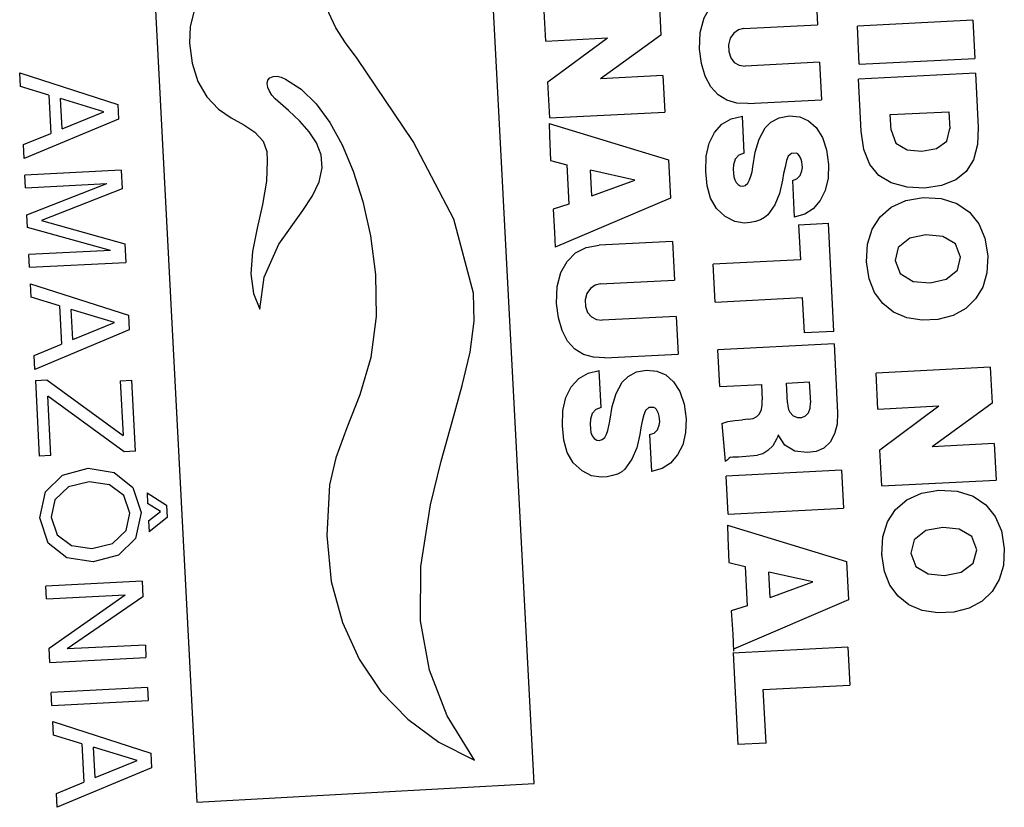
# Model space of a CAD drawing. Extents: x 40.7 to 137.4, y -250.8 to -221.5.
# Tile 132 of 256: x 61.3909 to 61.4076, y -240.0969 to -240.0835. Entities that reach past the tile are written whole.
import ezdxf

# ---------------------------------------------------------------- set-up
doc = ezdxf.new("R2010")
doc.units = 0
doc.header["$MEASUREMENT"] = 0
doc.layers.get('0').update_dxf_attribs({"linetype": 'CONTINUOUS'})

msp = doc.modelspace()

# ---------------------------------------------------------------- linework, layer by layer
at = {"color": 7, "linetype": 'Continuous'}
for p, q in [((61.39965522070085, -240.096471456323), (61.39819976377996, -240.0687556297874)), ((61.39247073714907, -240.0690645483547), (61.39391831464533, -240.0967891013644)), ((61.4044399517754, -240.0829106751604), (61.40447301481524, -240.0835588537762)), ((61.3998527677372, -240.0838397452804), (61.39982146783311, -240.0832261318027)), ((61.4017789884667, -240.0831262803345), (61.40181004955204, -240.0837352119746)), ((61.40321202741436, -240.0836231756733), (61.40447301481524, -240.0835588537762)), ((61.40711422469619, -240.0834822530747), (61.4051499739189, -240.0835824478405)), ((61.40711422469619, -240.0834822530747), (61.40714732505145, -240.0841311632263)), ((61.40321202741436, -240.0836231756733), (61.40312825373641, -240.0836444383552)), ((61.40518307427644, -240.0842313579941), (61.4051499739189, -240.0835824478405)), ((61.3998527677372, -240.0838397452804), (61.40089975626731, -240.0837822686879)), ((61.39988812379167, -240.0845328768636), (61.40089975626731, -240.0837822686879)), ((61.40181004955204, -240.0837352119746), (61.40078256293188, -240.0844812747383)), ((61.40250202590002, -240.0842210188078), (61.40246798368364, -240.0839739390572)), ((61.40450556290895, -240.0841969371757), (61.40324457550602, -240.0842612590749)), ((61.40450556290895, -240.0841969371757), (61.40453824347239, -240.0848376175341)), ((61.40518307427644, -240.0842313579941), (61.40714732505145, -240.0841311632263)), ((61.39091873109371, -240.0846076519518), (61.39090708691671, -240.08437937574)), ((61.39090708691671, -240.08437937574), (61.39257445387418, -240.0849135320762)), ((61.40715919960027, -240.0843848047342), (61.40516755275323, -240.0844863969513)), ((61.40715919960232, -240.0843848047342), (61.40720614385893, -240.085305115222)), ((61.39991932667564, -240.0851445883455), (61.39988812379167, -240.0845328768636)), ((61.40184513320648, -240.0844230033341), (61.40078256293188, -240.0844812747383)), ((61.40184513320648, -240.0844230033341), (61.40187684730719, -240.0850447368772)), ((61.40521261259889, -240.0853697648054), (61.40516755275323, -240.0844863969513)), ((61.3914015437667, -240.0847555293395), (61.39091873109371, -240.0846076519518)), ((61.40278286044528, -240.0847521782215), (61.40265911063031, -240.0846162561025)), ((61.3914015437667, -240.0847555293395), (61.3914348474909, -240.0854084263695)), ((61.39162735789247, -240.0853304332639), (61.39160110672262, -240.0848157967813)), ((61.39233886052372, -240.0850416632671), (61.39160110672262, -240.0848157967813)), ((61.4029297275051, -240.0848439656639), (61.40278286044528, -240.0847521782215)), ((61.40329042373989, -240.08490126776), (61.40453824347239, -240.0848376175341)), ((61.39162735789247, -240.0853304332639), (61.39233886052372, -240.0850416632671)), ((61.39257445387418, -240.0849135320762), (61.3925873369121, -240.085166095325)), ((61.39991932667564, -240.0851445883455), (61.40187684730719, -240.0850447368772)), ((61.40570927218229, -240.0850888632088), (61.40670555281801, -240.0850380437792)), ((61.40670555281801, -240.0850380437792), (61.40672031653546, -240.0853274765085)), ((61.3925873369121, -240.085166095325), (61.39098144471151, -240.0858371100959)), ((61.40322788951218, -240.0857451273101), (61.40319564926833, -240.0851130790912)), ((61.40358393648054, -240.0853147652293), (61.40368158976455, -240.0852162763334)), ((61.40368158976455, -240.0852162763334), (61.40382152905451, -240.0851422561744)), ((61.40382152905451, -240.0851422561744), (61.40399055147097, -240.0851080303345)), ((61.40572274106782, -240.0853529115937), (61.40570927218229, -240.0850888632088)), ((61.39991039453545, -240.0852376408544), (61.39991676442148, -240.0854444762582)), ((61.39991039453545, -240.0852376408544), (61.40193800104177, -240.0858546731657)), ((61.40263017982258, -240.0855745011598), (61.40272276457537, -240.0853905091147)), ((61.40348278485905, -240.0855045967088), (61.40358393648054, -240.0853147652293)), ((61.40525899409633, -240.0856801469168), (61.40521261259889, -240.0853697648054)), ((61.40667131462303, -240.0855376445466), (61.40672049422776, -240.0853267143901)), ((61.39096931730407, -240.0855993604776), (61.3914348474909, -240.0854084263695)), ((61.39991676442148, -240.0854444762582), (61.39993429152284, -240.0858700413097)), ((61.40341515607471, -240.0857295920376), (61.40348278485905, -240.0855045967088)), ((61.39098144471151, -240.0858371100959), (61.39096931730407, -240.0855993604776)), ((61.40258069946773, -240.0857944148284), (61.40263017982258, -240.0855745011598)), ((61.40337206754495, -240.0859775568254), (61.40341515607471, -240.0857295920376)), ((61.39993429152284, -240.0858700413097), (61.40021143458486, -240.0859414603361)), ((61.40193800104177, -240.0858546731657), (61.40197137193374, -240.0865088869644)), ((61.40257433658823, -240.0860553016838), (61.40258069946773, -240.0857944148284)), ((61.39263162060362, -240.0860342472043), (61.39099575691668, -240.0861176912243)), ((61.39263162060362, -240.0860342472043), (61.39264783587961, -240.086352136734)), ((61.40021143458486, -240.0859414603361), (61.40024559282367, -240.086611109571)), ((61.40063666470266, -240.0864687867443), (61.40061456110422, -240.0860354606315)), ((61.40136491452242, -240.0862016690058), (61.40061456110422, -240.0860354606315)), ((61.40259808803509, -240.0862987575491), (61.40257433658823, -240.0860553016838)), ((61.4041775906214, -240.0861253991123), (61.40420718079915, -240.086045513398)), ((61.39100670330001, -240.0863322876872), (61.39099575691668, -240.0861176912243)), ((61.40063666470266, -240.0864687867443), (61.40136491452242, -240.0862016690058)), ((61.40387739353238, -240.0862044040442), (61.40382709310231, -240.086431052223)), ((61.40389595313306, -240.0860915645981), (61.40387739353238, -240.0862044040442)), ((61.40404575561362, -240.0862068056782), (61.40407775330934, -240.0868340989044)), ((61.39100670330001, -240.0863322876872), (61.39238765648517, -240.0862618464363)), ((61.39103032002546, -240.0867952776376), (61.39238765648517, -240.0862618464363)), ((61.39264783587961, -240.086352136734), (61.39128030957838, -240.0868912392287)), ((61.40265454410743, -240.0865123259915), (61.40259808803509, -240.0862987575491)), ((61.40460336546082, -240.0863779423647), (61.40451659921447, -240.0865516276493)), ((61.40197137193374, -240.0865088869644), (61.40001364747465, -240.0873438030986)), ((61.40275374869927, -240.0866860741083), (61.40265454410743, -240.0865123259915)), ((61.40382709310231, -240.086431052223), (61.40374487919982, -240.0866223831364)), ((61.40024559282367, -240.086611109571), (61.39997636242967, -240.0866948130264)), ((61.39997636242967, -240.0866948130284), (61.40000090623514, -240.0870940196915)), ((61.40374487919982, -240.0866223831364), (61.40362687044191, -240.086792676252)), ((61.40684180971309, -240.0866024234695), (61.40705475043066, -240.0867503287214)), ((61.39104122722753, -240.0870091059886), (61.39103032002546, -240.0867952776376)), ((61.39128030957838, -240.0868912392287), (61.39269538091, -240.0872842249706)), ((61.403573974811, -240.0868410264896), (61.40350340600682, -240.0868774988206)), ((61.40362687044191, -240.086792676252), (61.403573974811, -240.0868410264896)), ((61.40425641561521, -240.0867839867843), (61.40407775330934, -240.0868340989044)), ((61.40540129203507, -240.0870377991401), (61.40553660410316, -240.0868274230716)), ((61.39245152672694, -240.0874002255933), (61.39104122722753, -240.0870091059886)), ((61.40332867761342, -240.0869231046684), (61.40322608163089, -240.0869326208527)), ((61.4041504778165, -240.0869635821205), (61.404657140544, -240.0869377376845)), ((61.4041504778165, -240.0869635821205), (61.40418086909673, -240.0875593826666)), ((61.40475090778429, -240.0887759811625), (61.404657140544, -240.0869377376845)), ((61.40532359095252, -240.0872919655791), (61.40540129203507, -240.0870377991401)), ((61.40000090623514, -240.0870940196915), (61.40001364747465, -240.0873438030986)), ((61.40200533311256, -240.0872444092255), (61.4007575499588, -240.0873080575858)), ((61.40200533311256, -240.0872444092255), (61.40203903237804, -240.0879050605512)), ((61.39245152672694, -240.0874002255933), (61.39106478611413, -240.0874709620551)), ((61.39269538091, -240.0872842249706), (61.39271159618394, -240.0876021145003)), ((61.40054104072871, -240.087348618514), (61.4007575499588, -240.0873080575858)), ((61.40530760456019, -240.0875943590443), (61.40532359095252, -240.0872919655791)), ((61.39107573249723, -240.0876855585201), (61.39106478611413, -240.0874709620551)), ((61.40418086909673, -240.0875593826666), (61.40270074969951, -240.0876348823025)), ((61.40579357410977, -240.0875697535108), (61.40587597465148, -240.0877929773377)), ((61.39107573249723, -240.0876855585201), (61.39271159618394, -240.0876021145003)), ((61.40273352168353, -240.0882773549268), (61.40270074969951, -240.0876348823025)), ((61.40535048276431, -240.0878806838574), (61.40530760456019, -240.0875943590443)), ((61.40530760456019, -240.0875943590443), (61.40530771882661, -240.0875965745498)), ((61.40077804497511, -240.08796938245), (61.40203903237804, -240.0879050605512)), ((61.39110164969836, -240.0881936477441), (61.39109000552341, -240.0879653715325)), ((61.39109000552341, -240.0879653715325), (61.39275737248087, -240.0884995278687)), ((61.3915844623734, -240.088341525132), (61.39110164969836, -240.0881936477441)), ((61.40273352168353, -240.0882773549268), (61.40421364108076, -240.0882018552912)), ((61.40421364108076, -240.0882018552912), (61.40424424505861, -240.0888018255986)), ((61.3915844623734, -240.088341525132), (61.39161776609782, -240.0889944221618)), ((61.3918102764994, -240.0889164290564), (61.3917840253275, -240.0884017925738)), ((61.39252177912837, -240.0886276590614), (61.3917840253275, -240.0884017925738)), ((61.39275737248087, -240.0884995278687), (61.39277025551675, -240.0887520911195)), ((61.40207051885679, -240.088522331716), (61.40080953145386, -240.0885866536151)), ((61.40207051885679, -240.088522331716), (61.40210320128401, -240.0891630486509)), ((61.3918102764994, -240.0889164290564), (61.39252177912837, -240.0886276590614)), ((61.39277025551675, -240.0887520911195), (61.39116436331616, -240.0894231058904)), ((61.40475090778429, -240.0887759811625), (61.40424424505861, -240.0888018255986)), ((61.39115223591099, -240.0891853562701), (61.39161776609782, -240.0889944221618)), ((61.40034779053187, -240.0890775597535), (61.40022403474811, -240.0889416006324)), ((61.40049467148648, -240.0891693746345), (61.40034779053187, -240.0890775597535)), ((61.40475457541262, -240.0889873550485), (61.40277971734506, -240.0890880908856)), ((61.40475457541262, -240.0889873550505), (61.4048145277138, -240.0901626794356)), ((61.39116436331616, -240.0894231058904), (61.39115223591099, -240.0891853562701)), ((61.40085541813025, -240.0892266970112), (61.40210320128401, -240.0891630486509)), ((61.4028116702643, -240.0897145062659), (61.40277971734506, -240.0890880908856)), ((61.40741132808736, -240.0893872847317), (61.40546741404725, -240.0894864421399)), ((61.40741132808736, -240.0893872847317), (61.4074423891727, -240.089996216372)), ((61.40079483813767, -240.0900714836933), (61.40076259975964, -240.0894394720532)), ((61.40115385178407, -240.0896408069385), (61.40125345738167, -240.0895416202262)), ((61.40125345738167, -240.0895416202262), (61.40139674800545, -240.0894670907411)), ((61.40139674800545, -240.0894670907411), (61.40156342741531, -240.0894341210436)), ((61.40156342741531, -240.0894341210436), (61.40174329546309, -240.0894507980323)), ((61.40549871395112, -240.0901000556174), (61.40546741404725, -240.0894864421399)), ((61.39117400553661, -240.0896121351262), (61.39136658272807, -240.0896023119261)), ((61.39117400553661, -240.0896121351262), (61.39123956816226, -240.0908974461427)), ((61.39136658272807, -240.0896023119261), (61.39266534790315, -240.0905474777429)), ((61.39261792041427, -240.0896176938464), (61.39281389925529, -240.089607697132)), ((61.39261792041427, -240.0896176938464), (61.39266534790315, -240.0905474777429)), ((61.39287548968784, -240.0908151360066), (61.39281389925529, -240.089607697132)), ((61.40105189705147, -240.0898304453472), (61.40115385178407, -240.0896408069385)), ((61.4028116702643, -240.0897145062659), (61.40351775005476, -240.0896784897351)), ((61.40351775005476, -240.0896784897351), (61.4035311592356, -240.0899413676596)), ((61.40394672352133, -240.0896566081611), (61.40433337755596, -240.0896368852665)), ((61.40396381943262, -240.0899917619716), (61.40394672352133, -240.0896566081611)), ((61.40433337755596, -240.0896368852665), (61.40435138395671, -240.0899898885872)), ((61.39143554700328, -240.0908874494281), (61.39138414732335, -240.0898797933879)), ((61.39268291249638, -240.0908249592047), (61.39138414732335, -240.0898797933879)), ((61.40098357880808, -240.0900555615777), (61.40105189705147, -240.0898304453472)), ((61.40094000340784, -240.0903038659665), (61.40098357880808, -240.0900555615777)), ((61.40549871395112, -240.0901000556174), (61.40653842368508, -240.0900429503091)), ((61.40553407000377, -240.0907931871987), (61.40653842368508, -240.0900429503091)), ((61.4074423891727, -240.089996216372), (61.40642228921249, -240.0907418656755)), ((61.4006389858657, -240.0901748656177), (61.40061068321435, -240.0902693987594)), ((61.40146779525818, -240.0904174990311), (61.4014490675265, -240.0905302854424)), ((61.40175133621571, -240.0904516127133), (61.40178131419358, -240.0903714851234)), ((61.40223792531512, -240.0902649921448), (61.40223005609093, -240.0904967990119)), ((61.40284509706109, -240.0903424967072), (61.40290447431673, -240.0909928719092)), ((61.40330163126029, -240.0902710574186), (61.40319598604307, -240.090279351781)), ((61.4014490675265, -240.0905302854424), (61.40139821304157, -240.0907572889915)), ((61.40161863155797, -240.0905328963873), (61.40165062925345, -240.0911601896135)), ((61.40223005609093, -240.0904967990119), (61.40218012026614, -240.0907042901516)), ((61.40391520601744, -240.0907106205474), (61.40380572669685, -240.0905374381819)), ((61.40139821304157, -240.0907572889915), (61.401315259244, -240.0909487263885)), ((61.40218012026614, -240.0907042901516), (61.40209265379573, -240.0908778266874)), ((61.40747747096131, -240.0906839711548), (61.40642228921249, -240.0907418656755)), ((61.40747747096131, -240.0906839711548), (61.40750918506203, -240.0913057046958)), ((61.39143554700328, -240.0908874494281), (61.39123956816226, -240.0908974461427)), ((61.39287548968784, -240.0908151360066), (61.39268291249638, -240.0908249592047)), ((61.40031693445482, -240.0910128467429), (61.40021707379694, -240.0908393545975)), ((61.40312862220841, -240.0909089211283), (61.40345183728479, -240.0908820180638)), ((61.40444894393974, -240.0908189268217), (61.40429828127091, -240.0908389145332)), ((61.40556527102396, -240.091404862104), (61.40553407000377, -240.0907931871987)), ((61.401315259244, -240.0909487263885), (61.40119637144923, -240.0911189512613)), ((61.39163570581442, -240.091220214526), (61.39206894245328, -240.0911054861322)), ((61.39206894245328, -240.0911054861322), (61.39251361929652, -240.0911756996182)), ((61.39251361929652, -240.0911756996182), (61.39283285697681, -240.0914298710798)), ((61.40119637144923, -240.0911189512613), (61.40114296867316, -240.0911674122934)), ((61.404882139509, -240.0911380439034), (61.40291788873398, -240.0912382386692)), ((61.40295098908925, -240.0918871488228), (61.40291788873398, -240.0912382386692)), ((61.404882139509, -240.0911380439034), (61.40491523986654, -240.091786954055)), ((61.39208961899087, -240.0913334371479), (61.39173796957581, -240.0914210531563)), ((61.39243214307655, -240.0913858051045), (61.39208961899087, -240.0913334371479)), ((61.39267561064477, -240.09156996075), (61.39243214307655, -240.0913858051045)), ((61.39283285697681, -240.0914298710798), (61.39297331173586, -240.0918593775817)), ((61.40556527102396, -240.091404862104), (61.40750918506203, -240.0913057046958)), ((61.39277731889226, -240.0918690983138), (61.39267561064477, -240.09156996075)), ((61.3930721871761, -240.0915209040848), (61.39308144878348, -240.0917024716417)), ((61.3930721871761, -240.0915209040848), (61.3934042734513, -240.0917305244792)), ((61.39330265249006, -240.0918417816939), (61.39308144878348, -240.0917024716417)), ((61.3934042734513, -240.0917305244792), (61.39341504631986, -240.0919417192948)), ((61.39271486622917, -240.0921618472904), (61.39277731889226, -240.0918690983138)), ((61.39297331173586, -240.0918593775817), (61.39287748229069, -240.0922999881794)), ((61.39309675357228, -240.0920025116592), (61.39330265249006, -240.0918417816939)), ((61.40295098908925, -240.0918871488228), (61.40491523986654, -240.091786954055)), ((61.39138899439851, -240.0923769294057), (61.39124851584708, -240.0919463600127)), ((61.39309675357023, -240.0920025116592), (61.39310601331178, -240.0921840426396)), ((61.39341504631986, -240.0919417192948), (61.39310601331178, -240.0921840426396)), ((61.40293971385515, -240.092074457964), (61.4029460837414, -240.0922812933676)), ((61.40293971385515, -240.092074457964), (61.40496731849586, -240.0926914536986)), ((61.40558285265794, -240.0922720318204), (61.40566128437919, -240.0920180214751)), ((61.39248310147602, -240.0923843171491), (61.39271486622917, -240.0921618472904)), ((61.39170844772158, -240.0926305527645), (61.39138899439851, -240.0923769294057)), ((61.39287748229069, -240.0922999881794), (61.39258803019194, -240.0925837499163)), ((61.4029460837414, -240.0922812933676), (61.40296361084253, -240.0927068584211)), ((61.40556662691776, -240.092573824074), (61.40558285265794, -240.0922720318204)), ((61.40560968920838, -240.0928596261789), (61.40556662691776, -240.092573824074)), ((61.40556662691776, -240.092573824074), (61.40556672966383, -240.0925758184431)), ((61.40605811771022, -240.0925489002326), (61.4061443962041, -240.0927757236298)), ((61.40296361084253, -240.0927068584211), (61.40324075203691, -240.092778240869)), ((61.40496731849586, -240.0926914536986), (61.40500069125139, -240.0933457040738)), ((61.40324075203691, -240.092778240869), (61.40327491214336, -240.0934479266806)), ((61.40366598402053, -240.093305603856), (61.40364388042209, -240.0928722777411)), ((61.40439423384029, -240.0930384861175), (61.40364388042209, -240.0928722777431)), ((61.3929883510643, -240.0930277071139), (61.39135248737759, -240.0931111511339)), ((61.3929883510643, -240.0930277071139), (61.39300193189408, -240.0932939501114)), ((61.40366598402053, -240.093305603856), (61.40439423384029, -240.0930384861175)), ((61.39136339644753, -240.0933250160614), (61.39135248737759, -240.0931111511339)), ((61.39136339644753, -240.0933250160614), (61.39269808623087, -240.093256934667)), ((61.39140634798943, -240.0941670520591), (61.39269808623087, -240.093256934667)), ((61.39300193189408, -240.0932939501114), (61.39171433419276, -240.094180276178)), ((61.40500069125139, -240.0933457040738), (61.4030429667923, -240.0941806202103)), ((61.40327491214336, -240.0934479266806), (61.40300568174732, -240.0935316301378)), ((61.40300568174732, -240.0935316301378), (61.40303022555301, -240.0939308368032)), ((61.40303022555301, -240.0939308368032), (61.40304481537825, -240.0942168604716)), ((61.39141872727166, -240.0944097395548), (61.39140634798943, -240.0941670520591)), ((61.3930436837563, -240.0941124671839), (61.3917143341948, -240.094180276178)), ((61.3930436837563, -240.0941124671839), (61.39305459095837, -240.0943262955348)), ((61.40499056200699, -240.0941500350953), (61.4030325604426, -240.0942499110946)), ((61.4030394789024, -240.0942495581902), (61.40311888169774, -240.0958061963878)), ((61.40499056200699, -240.0941500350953), (61.40502352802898, -240.0947963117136)), ((61.39141872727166, -240.0944097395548), (61.39305459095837, -240.0943262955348)), ((61.39308060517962, -240.0948362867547), (61.39144474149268, -240.0949197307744)), ((61.39145603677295, -240.0951411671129), (61.39144474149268, -240.0949197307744)), ((61.39308060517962, -240.0948362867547), (61.39309190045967, -240.0950577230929)), ((61.40355057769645, -240.0948714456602), (61.40502352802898, -240.0947963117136)), ((61.4035970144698, -240.0957818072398), (61.40355057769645, -240.0948714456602)), ((61.39145603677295, -240.0951411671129), (61.39309190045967, -240.0950577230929)), ((61.39148172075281, -240.0956446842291), (61.39147007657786, -240.0954164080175)), ((61.39147007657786, -240.0954164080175), (61.39313744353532, -240.0959505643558)), ((61.39196453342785, -240.095792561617), (61.39148172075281, -240.0956446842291)), ((61.4035970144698, -240.0957818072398), (61.40311888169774, -240.0958061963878)), ((61.39196453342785, -240.095792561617), (61.39199783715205, -240.0964454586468)), ((61.39219034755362, -240.0963674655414), (61.39216409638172, -240.0958528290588)), ((61.3929018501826, -240.0960786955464), (61.39216409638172, -240.0958528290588)), ((61.39219034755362, -240.0963674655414), (61.3929018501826, -240.0960786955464)), ((61.39313744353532, -240.0959505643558), (61.3931503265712, -240.0962031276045)), ((61.3931503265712, -240.0962031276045), (61.39154443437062, -240.0968741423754)), ((61.39153230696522, -240.0966363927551), (61.39199783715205, -240.0964454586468)), ((61.39391831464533, -240.0967891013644), (61.39965522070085, -240.096471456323)), ((61.39154443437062, -240.0968741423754), (61.39153230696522, -240.0966363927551))]:
    msp.add_line(p, q, dxfattribs=at)
for points in [[(61.395597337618, -240.0810379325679), (61.39523594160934, -240.0815229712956), (61.39487493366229, -240.0819292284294), (61.39454535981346, -240.0822901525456), (61.3942617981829, -240.0826270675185), (61.39403841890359, -240.0829545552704), (61.3938858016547, -240.0832773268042), (61.39380507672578, -240.0835868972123), (61.39379321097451, -240.0838696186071)], [(61.39664607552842, -240.0841356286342), (61.39644752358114, -240.0838670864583), (61.39628372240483, -240.0836100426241), (61.39616563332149, -240.0833580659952), (61.39611020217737, -240.0831086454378), (61.39613260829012, -240.0828627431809), (61.39621611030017, -240.082622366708), (61.39634430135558, -240.0823790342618), (61.39650744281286, -240.0821195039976)], [(61.40246798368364, -240.0839739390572), (61.40247990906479, -240.0836933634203), (61.40254708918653, -240.083443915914), (61.40266018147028, -240.0832437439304), (61.40280666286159, -240.083100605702), (61.40298233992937, -240.0830131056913)], [(61.40312825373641, -240.0836444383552), (61.40304742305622, -240.0836997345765), (61.40298610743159, -240.0837874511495)], [(61.39379321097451, -240.0838696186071), (61.39384188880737, -240.0842133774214), (61.39393888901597, -240.0845239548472), (61.39408842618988, -240.0847865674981), (61.39428613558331, -240.0849941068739), (61.39450320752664, -240.0851448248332), (61.39471601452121, -240.0852643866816), (61.39490534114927, -240.0853846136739), (61.39504506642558, -240.0855373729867), (61.39510684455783, -240.0857163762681), (61.39511584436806, -240.0858729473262)], [(61.40298610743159, -240.0837874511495), (61.40295853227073, -240.083898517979), (61.40296327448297, -240.0840159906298)], [(61.40296327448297, -240.0840159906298), (61.40299687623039, -240.0841197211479), (61.40305812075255, -240.0841995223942)], [(61.39862121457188, -240.0881267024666), (61.39828677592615, -240.0868661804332), (61.39759742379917, -240.085543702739), (61.39664607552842, -240.0841356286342)], [(61.40265911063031, -240.0846162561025), (61.40256454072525, -240.0844366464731), (61.40250202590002, -240.0842210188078)], [(61.40305812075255, -240.0841995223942), (61.40314177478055, -240.084248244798), (61.40324457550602, -240.0842612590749)], [(61.39525307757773, -240.084819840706), (61.3951962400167, -240.0847550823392), (61.39515250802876, -240.0846892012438), (61.3951237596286, -240.0846239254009), (61.39511382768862, -240.0845608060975), (61.39512698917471, -240.0845041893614), (61.39516307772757, -240.0844598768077), (61.39521826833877, -240.0844373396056), (61.39528394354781, -240.084436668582), (61.39535459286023, -240.0844532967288), (61.39542848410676, -240.0844841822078)], [(61.39542848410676, -240.0844841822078), (61.39569418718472, -240.0846554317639), (61.39594601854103, -240.0849048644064), (61.39617815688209, -240.0852229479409), (61.3963911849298, -240.0856049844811), (61.3965792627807, -240.0860516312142), (61.39674075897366, -240.086565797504), (61.39687103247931, -240.0871508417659), (61.39695591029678, -240.0878088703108), (61.39696887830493, -240.0885247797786), (61.39687624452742, -240.0892219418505), (61.39668841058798, -240.0898568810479), (61.39646748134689, -240.0904189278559), (61.39628084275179, -240.0909287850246), (61.39617694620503, -240.0913856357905)], [(61.39572159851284, -240.0867206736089), (61.39588749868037, -240.0864695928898), (61.39599780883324, -240.0862302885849), (61.39604812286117, -240.0859959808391), (61.39603130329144, -240.0857718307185), (61.39595389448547, -240.0855681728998), (61.39582864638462, -240.0853794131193), (61.39566764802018, -240.0851994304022), (61.39547649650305, -240.0850168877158), (61.39525307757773, -240.084819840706)], [(61.40329042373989, -240.08490126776), (61.40309847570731, -240.0848920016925), (61.4029297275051, -240.0848439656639)], [(61.40272276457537, -240.0853905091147), (61.40284685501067, -240.0852532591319), (61.4030064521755, -240.0851588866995), (61.40319564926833, -240.0851130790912)], [(61.40399055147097, -240.0851080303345), (61.4041699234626, -240.0851250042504), (61.4043217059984, -240.0851911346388), (61.40445105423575, -240.085307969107), (61.40455658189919, -240.085475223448)], [(61.40572297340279, -240.0853535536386), (61.4058031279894, -240.0855750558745), (61.40599525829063, -240.0856864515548), (61.40624625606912, -240.085708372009), (61.40649396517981, -240.0856672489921), (61.40667131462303, -240.0855376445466)], [(61.40720614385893, -240.085305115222), (61.40719385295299, -240.0855991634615), (61.40712743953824, -240.085858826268), (61.40700275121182, -240.0860583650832)], [(61.40455658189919, -240.085475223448), (61.40462809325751, -240.0856893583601), (61.40466040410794, -240.0859391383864)], [(61.40551830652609, -240.0861254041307), (61.40536213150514, -240.0859358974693), (61.40525899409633, -240.0856801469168)], [(61.39511584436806, -240.0858729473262), (61.39510649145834, -240.0862225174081), (61.39503802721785, -240.0866147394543), (61.3949435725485, -240.0870196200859), (61.39486312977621, -240.0874178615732), (61.39483746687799, -240.0877948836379), (61.39488516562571, -240.088130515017), (61.39499024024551, -240.0883985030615)], [(61.40322788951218, -240.0857451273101), (61.40313738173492, -240.0857781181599), (61.40307318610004, -240.0858484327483), (61.40304515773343, -240.0859429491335)], [(61.40394801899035, -240.0858697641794), (61.40392030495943, -240.0859801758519), (61.40389595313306, -240.0860915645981)], [(61.4041136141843, -240.0857428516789), (61.40403066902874, -240.0857473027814), (61.40397358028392, -240.0857961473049), (61.40394801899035, -240.0858697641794)], [(61.40420721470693, -240.0858907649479), (61.4041955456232, -240.0858494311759), (61.40418044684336, -240.085813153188), (61.4041620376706, -240.0857822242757), (61.40414002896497, -240.0857566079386), (61.4041136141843, -240.0857428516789)], [(61.40420718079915, -240.086045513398), (61.40421548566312, -240.0859889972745), (61.40421448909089, -240.0859372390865), (61.40420721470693, -240.0858907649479)], [(61.40304515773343, -240.0859429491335), (61.40304125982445, -240.0860161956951), (61.40304316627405, -240.0860836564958), (61.40305032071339, -240.0861452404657), (61.40306481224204, -240.0862003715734), (61.40308929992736, -240.0862457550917), (61.40312140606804, -240.0862799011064), (61.40315816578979, -240.086301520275), (61.40319539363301, -240.0863072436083)], [(61.40319539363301, -240.0863072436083), (61.40324327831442, -240.0862921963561), (61.40328692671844, -240.0862549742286), (61.40331875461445, -240.0861998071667), (61.40334159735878, -240.0861338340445), (61.40335912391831, -240.086059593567), (61.40337206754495, -240.0859775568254)], [(61.40466040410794, -240.0859391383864), (61.40465272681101, -240.0861705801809), (61.40460336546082, -240.0863779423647)], [(61.40700275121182, -240.0860583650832), (61.40682473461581, -240.0861982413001), (61.40657881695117, -240.0862966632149), (61.40629173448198, -240.0863370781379), (61.40599458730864, -240.0863224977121), (61.40572361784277, -240.0862479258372), (61.40551830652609, -240.0861254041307)], [(61.40404575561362, -240.0862068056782), (61.4041221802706, -240.0861815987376), (61.4041775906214, -240.0861253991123)], [(61.40451659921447, -240.0865516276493), (61.40439670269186, -240.0866922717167), (61.40425641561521, -240.0867839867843)], [(61.40553660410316, -240.0868274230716), (61.40572605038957, -240.0866612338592), (61.40597351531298, -240.0865483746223)], [(61.40597351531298, -240.0865483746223), (61.40626907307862, -240.0864990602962), (61.40657353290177, -240.0865158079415), (61.40684180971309, -240.0866024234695)], [(61.39499024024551, -240.0883985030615), (61.39506394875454, -240.0878532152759), (61.39531513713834, -240.0872897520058), (61.39572159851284, -240.0867206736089)], [(61.40322608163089, -240.0869326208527), (61.40306535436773, -240.0869057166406), (61.40290398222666, -240.0868239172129), (61.40275374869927, -240.0866860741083)], [(61.40350340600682, -240.0868774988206), (61.40342109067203, -240.0869040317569), (61.40332867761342, -240.0869231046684)], [(61.40705475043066, -240.0867503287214), (61.40721496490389, -240.086947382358), (61.40731967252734, -240.0871924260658), (61.40736652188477, -240.0874908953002)], [(61.40690490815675, -240.0875134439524), (61.40681919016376, -240.0872883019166), (61.40660168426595, -240.0871591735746), (61.4063164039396, -240.0871334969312), (61.40604029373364, -240.087191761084), (61.40584703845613, -240.0873477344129), (61.40579357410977, -240.0875697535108)], [(61.40003296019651, -240.0882991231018), (61.40004602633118, -240.0880133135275), (61.40011066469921, -240.0877764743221), (61.40021718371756, -240.0875853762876), (61.40036014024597, -240.0874414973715), (61.40054104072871, -240.087348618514)], [(61.40587597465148, -240.0877929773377), (61.40609776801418, -240.087926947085), (61.40638976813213, -240.0879493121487), (61.40666067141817, -240.0878876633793), (61.40685085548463, -240.0877337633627), (61.40690490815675, -240.0875134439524)], [(61.40736652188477, -240.0874908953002), (61.40735207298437, -240.087779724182), (61.40728139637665, -240.0880229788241)], [(61.40728139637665, -240.0880229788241), (61.40716114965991, -240.0882231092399), (61.40699212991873, -240.0883871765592), (61.40677659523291, -240.0885062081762), (61.40651986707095, -240.0885731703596), (61.40624978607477, -240.0885877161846), (61.40598877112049, -240.0885478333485), (61.4057638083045, -240.0884508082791), (61.4055811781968, -240.0883039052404), (61.40544341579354, -240.0881157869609), (61.40535048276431, -240.0878806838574)], [(61.4006122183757, -240.0880445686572), (61.40055149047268, -240.0881303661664), (61.4005242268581, -240.0882391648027), (61.4005288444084, -240.0883543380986), (61.40056447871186, -240.0884565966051), (61.40063033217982, -240.0885310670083)], [(61.40077804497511, -240.08796938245), (61.40069328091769, -240.0879904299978), (61.4006122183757, -240.0880445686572)], [(61.39789266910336, -240.0917261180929), (61.39807240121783, -240.0909850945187), (61.39825923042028, -240.0903124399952), (61.39843155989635, -240.0896984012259), (61.39856578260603, -240.0891316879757), (61.3986349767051, -240.0886049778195), (61.39862121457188, -240.0881267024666)], [(61.40022403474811, -240.0889416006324), (61.40012947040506, -240.0887619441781), (61.400066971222, -240.0885462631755), (61.40003296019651, -240.0882991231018)], [(61.40063033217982, -240.0885310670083), (61.40071598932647, -240.0885741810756), (61.40080953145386, -240.0885866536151)], [(61.40085541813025, -240.0892266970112), (61.40066344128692, -240.0892174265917), (61.40049467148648, -240.0891693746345)], [(61.40028490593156, -240.0897181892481), (61.40041169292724, -240.0895793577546), (61.4005722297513, -240.0894852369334), (61.40076259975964, -240.0894394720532)], [(61.40174329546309, -240.0894507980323), (61.4018958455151, -240.0895163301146), (61.40202630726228, -240.0896327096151), (61.40213297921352, -240.0897999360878)], [(61.40013627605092, -240.090381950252), (61.40014285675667, -240.0901204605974), (61.40019303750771, -240.0899002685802), (61.40028490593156, -240.0897181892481)], [(61.40213297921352, -240.0897999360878), (61.40220531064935, -240.0900144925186), (61.40223792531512, -240.0902649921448)], [(61.40079483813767, -240.0900714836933), (61.40070354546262, -240.0901045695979), (61.4006389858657, -240.0901748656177)], [(61.40168721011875, -240.0900689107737), (61.40160371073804, -240.0900733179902), (61.40154617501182, -240.0901221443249), (61.40152028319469, -240.0901958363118)], [(61.40178134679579, -240.0902165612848), (61.40176958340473, -240.0901752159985), (61.40175436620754, -240.0901389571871), (61.40173582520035, -240.0901080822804), (61.40171368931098, -240.0900825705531), (61.40168721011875, -240.0900689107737)], [(61.40348656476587, -240.0901768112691), (61.40351903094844, -240.0901060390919), (61.40353164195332, -240.0900282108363), (61.4035311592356, -240.0899413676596)], [(61.40396381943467, -240.0899917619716), (61.40396850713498, -240.0900494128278), (61.40397942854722, -240.0901027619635), (61.40400011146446, -240.0901496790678)], [(61.40413176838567, -240.0902428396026), (61.40420461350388, -240.0902441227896), (61.40426857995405, -240.0902153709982), (61.40431848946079, -240.0901601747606), (61.40434629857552, -240.0900838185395), (61.40435138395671, -240.0899898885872)], [(61.40152028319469, -240.0901958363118), (61.40149235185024, -240.0903061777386), (61.40146779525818, -240.0904174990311)], [(61.40178131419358, -240.0903714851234), (61.40178969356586, -240.0903148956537), (61.40178868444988, -240.0902630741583), (61.40178134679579, -240.0902165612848)], [(61.40330163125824, -240.0902710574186), (61.4033801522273, -240.0902560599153), (61.40344340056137, -240.0902230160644), (61.40348656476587, -240.0901768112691)], [(61.40400011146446, -240.0901496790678), (61.40406086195, -240.090211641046), (61.40413176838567, -240.0902428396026)], [(61.4048145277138, -240.0901626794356), (61.40480724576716, -240.0903523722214), (61.40476356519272, -240.0905217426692), (61.40468824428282, -240.0906616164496)], [(61.40021707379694, -240.0908393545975), (61.4001601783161, -240.0906257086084), (61.40013627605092, -240.090381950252)], [(61.40061068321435, -240.0902693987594), (61.40060664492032, -240.0903527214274), (61.40061010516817, -240.0904284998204), (61.40062098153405, -240.0904965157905), (61.4006434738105, -240.0905543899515), (61.40067783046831, -240.0905980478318), (61.40071901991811, -240.0906257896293), (61.40076186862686, -240.0906336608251)], [(61.40076186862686, -240.0906336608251), (61.40080996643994, -240.090618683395), (61.40085390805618, -240.0905815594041), (61.40088607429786, -240.0905263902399), (61.40090920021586, -240.090460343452), (61.40092692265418, -240.0903859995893), (61.40094000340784, -240.0903038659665)], [(61.40284509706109, -240.0903424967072), (61.40294854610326, -240.090310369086), (61.40306448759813, -240.0902918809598), (61.40319599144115, -240.0902793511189)], [(61.40161863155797, -240.0905328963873), (61.40169543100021, -240.0905077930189), (61.40175133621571, -240.0904516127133)], [(61.40380572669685, -240.0905374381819), (61.40379727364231, -240.0905626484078), (61.40378778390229, -240.0905869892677), (61.40377724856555, -240.0906103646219)], [(61.40377724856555, -240.0906103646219), (61.40371118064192, -240.0907214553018), (61.40363089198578, -240.090805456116)], [(61.40429828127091, -240.0908389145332), (61.40408476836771, -240.090815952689), (61.40391520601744, -240.0907106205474)], [(61.40468824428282, -240.0906616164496), (61.40458123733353, -240.0907624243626), (61.40444894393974, -240.0908189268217)], [(61.40209265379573, -240.0908778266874), (61.4019715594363, -240.091018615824), (61.40183020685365, -240.0911102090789), (61.40165062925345, -240.0911601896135)], [(61.4029914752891, -240.0909150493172), (61.40296344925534, -240.0909376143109), (61.40293762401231, -240.0909671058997), (61.40290447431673, -240.0909928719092)], [(61.4029914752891, -240.0909150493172), (61.40303387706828, -240.0909104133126), (61.40307961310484, -240.090908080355), (61.4031286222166, -240.0909089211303)], [(61.40363089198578, -240.090805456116), (61.40354156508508, -240.0908592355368), (61.40345183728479, -240.090882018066)], [(61.40079269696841, -240.0912590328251), (61.400631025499, -240.0912323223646), (61.40046848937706, -240.0911507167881), (61.40031693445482, -240.0910128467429)], [(61.39124851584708, -240.0919463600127), (61.39134489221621, -240.0915045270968), (61.39163570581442, -240.091220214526)], [(61.40114296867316, -240.0911674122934), (61.40107183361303, -240.091203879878), (61.40098893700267, -240.0912303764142), (61.40089592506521, -240.0912494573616), (61.40079269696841, -240.0912590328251)], [(61.39173796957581, -240.0914210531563), (61.39150651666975, -240.0916437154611), (61.3914445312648, -240.0919363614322)], [(61.39617694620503, -240.0913856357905), (61.39612739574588, -240.0922487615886), (61.39620506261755, -240.0930291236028), (61.39639339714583, -240.0937312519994), (61.39667748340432, -240.0943547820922), (61.39705046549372, -240.094903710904), (61.39750455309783, -240.0953762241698), (61.39803649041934, -240.0957681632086), (61.39864266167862, -240.096074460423)], [(61.40598915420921, -240.0916411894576), (61.40623907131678, -240.0915279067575), (61.4065383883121, -240.091477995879), (61.40684732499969, -240.091494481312), (61.40711953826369, -240.0915813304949)], [(61.40711953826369, -240.0915813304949), (61.40733495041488, -240.0917295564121), (61.40749636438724, -240.0919262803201)], [(61.39864266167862, -240.096074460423), (61.39817655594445, -240.0953195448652), (61.39787519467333, -240.0945396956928), (61.39772380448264, -240.0937003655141), (61.39772576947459, -240.0927742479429), (61.39789266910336, -240.0917261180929)], [(61.40566128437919, -240.0920180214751), (61.40579788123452, -240.0918076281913), (61.40598915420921, -240.0916411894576)], [(61.40749636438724, -240.0919262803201), (61.40760179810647, -240.0921707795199), (61.40764898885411, -240.0924691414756)], [(61.3914445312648, -240.0919363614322), (61.39154653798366, -240.0922364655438), (61.3917894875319, -240.0924201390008)], [(61.40718210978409, -240.0924919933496), (61.4070940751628, -240.0922652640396), (61.40688135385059, -240.0921394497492), (61.40660225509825, -240.0921117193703), (61.40631702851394, -240.092167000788), (61.40611518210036, -240.0923224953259), (61.40605811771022, -240.0925489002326)], [(61.3917894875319, -240.0924201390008), (61.39213126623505, -240.0924721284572), (61.39248310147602, -240.0923843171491)], [(61.39258803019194, -240.0925837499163), (61.39215462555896, -240.0926999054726), (61.39170844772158, -240.0926305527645)], [(61.4061443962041, -240.0927757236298), (61.40635395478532, -240.0929026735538), (61.40663114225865, -240.0929298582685), (61.40691725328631, -240.092873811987), (61.40712204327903, -240.0927200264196), (61.40718210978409, -240.0924919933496)], [(61.40764898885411, -240.0924691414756), (61.40763425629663, -240.0927576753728), (61.40756284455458, -240.0930006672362)], [(61.40756284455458, -240.0930006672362), (61.40744145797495, -240.0932007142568), (61.40727062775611, -240.0933650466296), (61.40705233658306, -240.0934846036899), (61.40679206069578, -240.0935519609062), (61.40651822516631, -240.0935666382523), (61.40625390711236, -240.0935266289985), (61.40602639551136, -240.0934293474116), (61.40584202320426, -240.093282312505), (61.40570322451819, -240.0930943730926), (61.40560968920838, -240.0928596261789)]]:
    msp.add_lwpolyline(points, dxfattribs=at)

doc.saveas('drawing.dxf')
